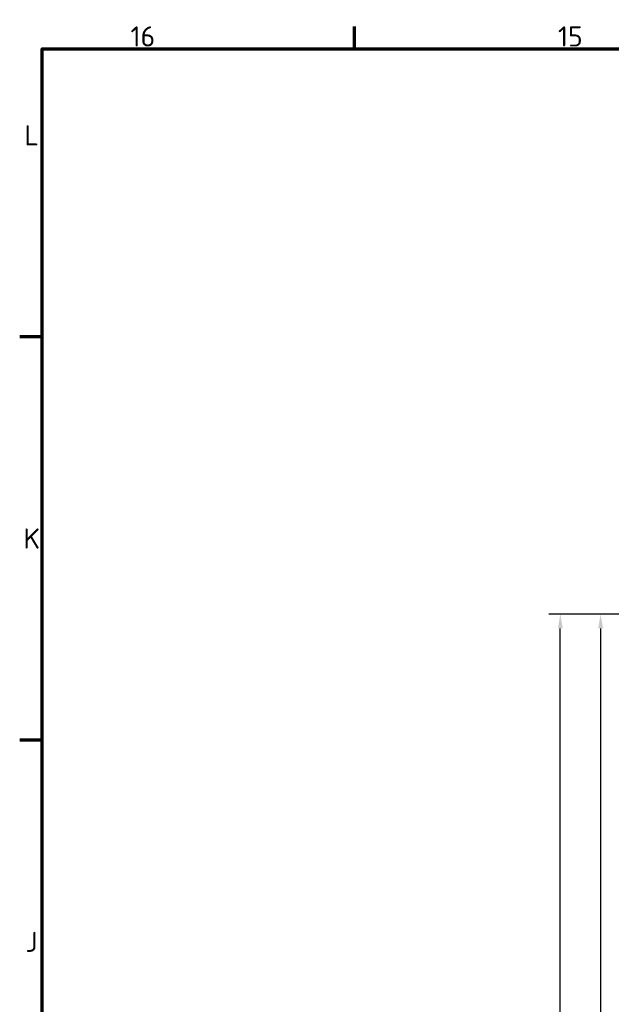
# Model space of a CAD drawing. Header units: millimetres. Extents: x 0 to 4878, y -120 to 1682.
# Tile 102 of 256: x 32 to 238, y 1310 to 1652. Entities that reach past the tile are written whole.
import ezdxf

# ---------------------------------------------------------------- set-up
doc = ezdxf.new("R2010")
doc.units = ezdxf.units.MM
doc.header["$LTSCALE"] = 2
doc.layers.get('0').update_dxf_attribs({"lineweight": 25})
doc.layers.add('Bemaßung (ISO)', color=7, linetype='Continuous', lineweight=25)
doc.layers.add('Rahmen (ISO)', color=7, linetype='Continuous', lineweight=70)
doc.styles.add('Notiztext (DIN)', font='isocpeur.ttf')
doc.dimstyles.new('Standard (DIN)', dxfattribs={"dimscale": 2, "dimtxt": 3.5, "dimasz": 2.5, "dimexe": 2, "dimexo": 0.5, "dimgap": 0.5, "dimtad": 1, "dimrnd": 1e-08, "dimtxsty": 'Notiztext (DIN)', "dimcen": 0.09, "dimdle": 10, "dimclrd": 256, "dimclre": 256, "dimclrt": 256, "dimadec": 0, "dimazin": 0, "dimtfac": 1, "dimtmove": 0, "dimatfit": 3, "dimfxl": 1, "dimtolj": 1, "dimtzin": 0, "dimlwd": -1, "dimlwe": -1, "dimarcsym": 0})

# ---------------------------------------------------------------- blocks, each defined once
blk = doc.blocks.new('Ränder Vorgaberahmen')
at = {"layer": 'Rahmen (ISO)'}
for p, q in [((74.31, 821), (74.31, 824.9)), ((20, 770.92), (16.1, 770.92)), ((20, 700.83), (16.1, 700.83))]:
    blk.add_line(p, q, dxfattribs=at)
at = {"layer": 'Rahmen (ISO)', "flags": 128}
blk.add_lwpolyline([(20, 20), (20, 821), (1169, 821), (1169, 20), (20, 20)], dxfattribs=at)
at = {"layer": 'Rahmen (ISO)', "char_height": 3.5, "attachment_point": 7, "style": 'Notiztext (DIN)'}
for s, insert in [('16', (35.36, 821.4)), ('15', (109.67, 821.4)), ('L', (16.93, 804.21)), ('K', (16.75, 734.13)), ('J', (17.1, 664.04))]:
    blk.add_mtext(s, dxfattribs=dict(at, insert=insert))
blk = doc.blocks.new('*D25')
at = {"layer": 'Bemaßung (ISO)', "transparency": 16777216}
for p, q in [((281.58, 1445.51), (230.15, 1445.51)), ((234.15, 1440.51), (234.15, 950.51)), ((281.58, 945.51), (230.15, 945.51))]:
    blk.add_line(p, q, dxfattribs=at)
for points in [[(233.32, 1440.51), (234.99, 1440.51), (234.15, 1445.51)], [(233.32, 950.51), (234.99, 950.51), (234.15, 945.51)]]:
    blk.add_solid(points, dxfattribs=at)
at = {"layer": 'Defpoints', "color": 0, "transparency": 16777216}
for p in [(282.58, 1445.51), (234.15, 945.51), (282.58, 945.51)]:
    blk.add_point(p, dxfattribs=at)
at = {"layer": 'Bemaßung (ISO)', "transparency": 16777216, "insert": (226.15, 1188.84), "char_height": 7, "attachment_point": 1, "rotation": 90, "style": 'Notiztext (DIN)'}
blk.add_mtext('\\A1;500', dxfattribs=at)
blk = doc.blocks.new('*D26')
at = {"layer": 'Bemaßung (ISO)', "transparency": 16777216}
for p, q in [((281.58, 1445.51), (216.15, 1445.51)), ((220.15, 946.51), (220.15, 1440.51)), ((296.56, 941.51), (216.15, 941.51))]:
    blk.add_line(p, q, dxfattribs=at)
for points in [[(219.32, 1440.51), (220.99, 1440.51), (220.15, 1445.51)], [(219.32, 946.51), (220.99, 946.51), (220.15, 941.51)]]:
    blk.add_solid(points, dxfattribs=at)
at = {"layer": 'Defpoints', "color": 0, "transparency": 16777216}
for p in [(220.15, 1445.51), (282.58, 1445.51), (297.56, 941.51)]:
    blk.add_point(p, dxfattribs=at)
at = {"layer": 'Bemaßung (ISO)', "transparency": 16777216, "insert": (212.15, 1186.49), "char_height": 7, "attachment_point": 1, "rotation": 90, "style": 'Notiztext (DIN)'}
blk.add_mtext('\\A1;504', dxfattribs=at)

msp = doc.modelspace()

# ---------------------------------------------------------------- block references
at = {"xscale": 2, "yscale": 2, "zscale": 2}
msp.add_blockref('Ränder Vorgaberahmen', (0, 0), dxfattribs=at)

# ---------------------------------------------------------------- dimensions: what is measured, and where the dimension line sits
at = {"layer": 'Bemaßung (ISO)'}
for base, p1, p2, picture, middle in [((220.154, 1445.5136), (297.5578, 941.5136), (282.5756, 1445.5136), '*D26', (220.154, 1193.4936)), ((234.154, 945.5136), (282.5756, 1445.5136), (282.5756, 945.5136), '*D25', (234.154, 1195.4936))]:
    dim = msp.add_linear_dim(base=base, p1=p1, p2=p2, angle=270, dimstyle='Standard (DIN)', override={"dimgap": 0.5, "dimdec": 2, "dimtol": 0, "dimlim": 0, "dimtp": 0, "dimtm": 0, "dimtdec": 2, "dimtofl": 0, "dimatfit": 1}, dxfattribs=at)
    dim.commit()
    dim.dimension.update_dxf_attribs({"geometry": picture, "text_midpoint": middle, "dimtype": 160})

doc.saveas('drawing.dxf')
